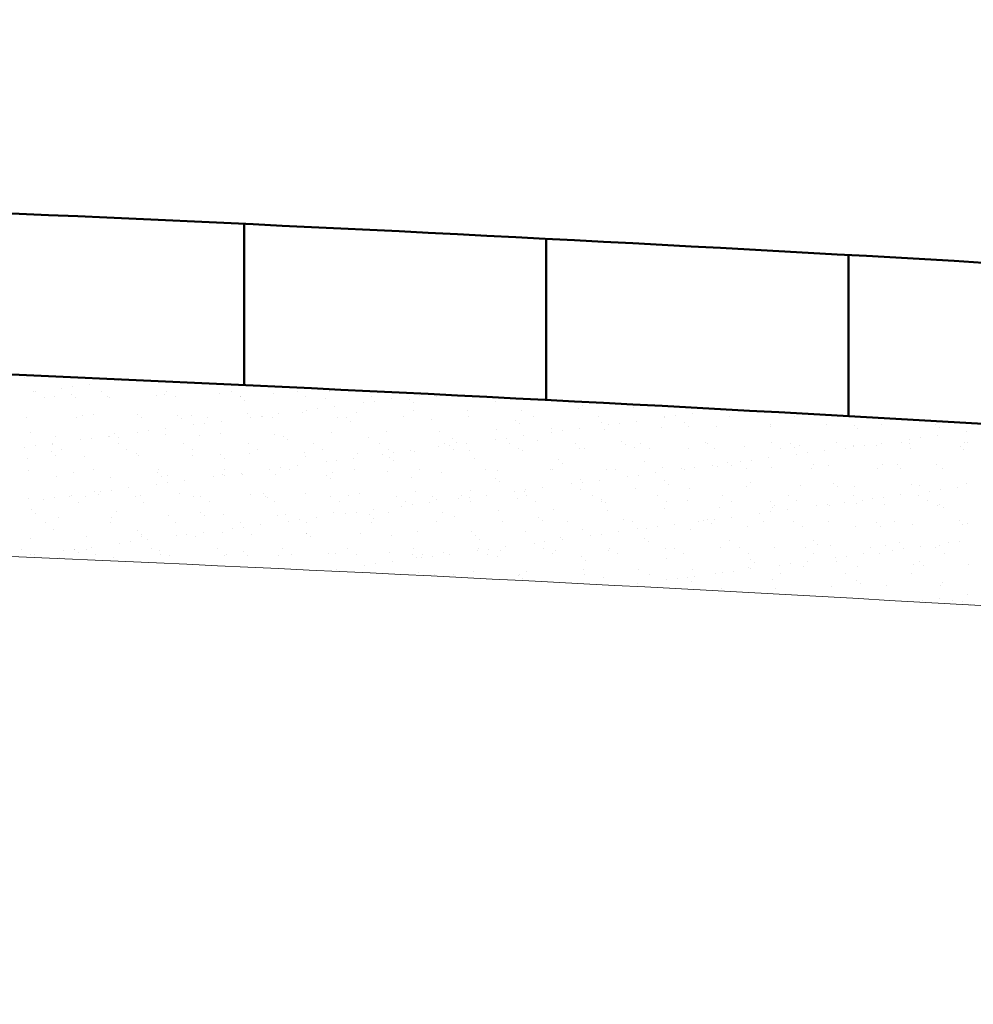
# Model space of a CAD drawing. Header units: metres. Extents: x 1291 to 1934, y 203 to 622.
# Tile 20 of 39: x 1470 to 1483, y 585 to 598. Entities that reach past the tile are written whole.
import ezdxf

# ---------------------------------------------------------------- set-up
doc = ezdxf.new("R2010")
doc.units = ezdxf.units.M
doc.layers.add('COTA', color=1, linetype='Continuous')
doc.layers.add('Hachura', color=10, linetype='Continuous', lineweight=5)
doc.layers.add('Parede', color=7, linetype='Continuous', lineweight=50)
doc.styles.get("Standard").update_dxf_attribs({"font": 'txt.shx'})
doc.dimstyles.new('Copy of ARIAL', dxfattribs={"dimtxt": 1.7, "dimasz": 2, "dimexe": 0.18, "dimexo": 0.625, "dimgap": 0.8, "dimtad": 1, "dimlfac": 0.25, "dimzin": 1, "dimdsep": 46, "dimtxsty": 'Standard', "dimblk1": 'OBLIQUE', "dimblk2": 'OBLIQUE', "dimsah": 1, "dimcen": 2, "dimse1": 1, "dimse2": 1, "dimsd1": 1, "dimsd2": 1, "dimadec": 0, "dimazin": 0, "dimtfac": 1, "dimtmove": 0, "dimatfit": 3, "dimldrblk": 'OBLIQUE', "dimfxl": 1, "dimtolj": 1, "dimtzin": 1, "dimarcsym": 0})

# ---------------------------------------------------------------- blocks, each defined once
blk = doc.blocks.new('_OBLIQUE')
at = {"color": 0, "linetype": 'ByBlock'}
blk.add_line((-0.5, -0.5), (0.5, 0.5), dxfattribs=at)

msp = doc.modelspace()

# ---------------------------------------------------------------- linework, layer by layer
at = {"layer": 'Hachura', "color": 0}
for p, q in [((1470.16542, 592.88695), (1470.16542, 592.88695)), ((1471.408, 592.84272), (1471.408, 592.84272)), ((1470.27641, 592.69374), (1470.27641, 592.69374)), ((1470.31316, 592.69721), (1470.31316, 592.69721)), ((1470.65592, 592.74371), (1470.65592, 592.74371)), ((1470.80135, 592.76285), (1470.80135, 592.76285)), ((1471.02849, 592.79276), (1471.02849, 592.79276)), ((1471.18325, 592.69879), (1471.18325, 592.69879)), ((1472.05334, 592.70038), (1472.05334, 592.70038)), ((1472.92343, 592.70196), (1472.92343, 592.70196)), ((1473.79352, 592.70354), (1473.79352, 592.70354)), ((1474.22992, 592.69459), (1474.22992, 592.69459)), ((1474.66362, 592.70512), (1474.66362, 592.70512)), ((1470.43098, 592.62215), (1470.43098, 592.62215)), ((1470.55985, 592.63775), (1470.55985, 592.63775)), ((1470.79131, 592.6634), (1470.79131, 592.6634)), ((1470.84281, 592.61621), (1470.84281, 592.61621)), ((1471.27458, 592.63432), (1471.27458, 592.63432)), ((1471.30107, 592.62373), (1471.30107, 592.62373)), ((1471.9258, 592.6387), (1471.9258, 592.6387)), ((1472.02921, 592.6615), (1472.02921, 592.6615)), ((1472.17116, 592.62531), (1472.17116, 592.62531)), ((1472.76056, 592.67083), (1472.76056, 592.67083)), ((1473.04125, 592.6269), (1473.04125, 592.6269)), ((1473.0438, 592.6291), (1473.0438, 592.6291)), ((1473.0953, 592.58191), (1473.0953, 592.58191)), ((1473.47529, 592.66741), (1473.47529, 592.66741)), ((1473.91135, 592.62848), (1473.91135, 592.62848)), ((1474.17829, 592.60439), (1474.17829, 592.60439)), ((1474.78144, 592.63006), (1474.78144, 592.63006)), ((1474.81936, 592.56842), (1474.81936, 592.56842)), ((1475.04651, 592.59833), (1475.04651, 592.59833)), ((1475.29629, 592.59479), (1475.29629, 592.59479)), ((1475.42601, 592.64829), (1475.42601, 592.64829)), ((1475.65153, 592.63164), (1475.65153, 592.63164)), ((1476.43078, 592.57008), (1476.43078, 592.57008)), ((1477.54878, 592.56048), (1477.54878, 592.56048)), ((1473.92185, 592.45026), (1473.92185, 592.45026)), ((1474.06728, 592.46941), (1474.06728, 592.46941)), ((1474.29442, 592.49932), (1474.29442, 592.49932)), ((1474.67393, 592.54928), (1474.67393, 592.54928)), ((1475.33908, 592.44196), (1475.33908, 592.44196)), ((1475.34779, 592.5476), (1475.34779, 592.5476)), ((1476.07044, 592.45129), (1476.07044, 592.45129)), ((1476.78517, 592.44786), (1476.78517, 592.44786)), ((1477.5398, 592.47505), (1477.5398, 592.47505)), ((1477.60028, 592.51329), (1477.60028, 592.51329)), ((1478.27115, 592.48438), (1478.27115, 592.48438)), ((1478.98588, 592.48095), (1478.98588, 592.48095)), ((1479.44402, 592.45386), (1479.44402, 592.45386)), ((1470.18302, 592.3486), (1470.18302, 592.3486)), ((1470.85514, 592.35193), (1470.85514, 592.35193)), ((1470.93765, 592.37578), (1470.93765, 592.37578)), ((1471.08588, 592.39348), (1471.08588, 592.39348)), ((1471.66901, 592.38511), (1471.66901, 592.38511)), ((1471.72523, 592.35351), (1471.72523, 592.35351)), ((1472.20389, 592.38387), (1472.20389, 592.38387)), ((1472.25539, 592.33668), (1472.25539, 592.33668)), ((1472.38374, 592.38168), (1472.38374, 592.38168)), ((1472.59532, 592.3551), (1472.59532, 592.3551)), ((1472.79026, 592.30129), (1472.79026, 592.30129)), ((1473.13837, 592.40887), (1473.13837, 592.40887)), ((1473.16977, 592.35125), (1473.16977, 592.35125)), ((1473.3152, 592.3704), (1473.3152, 592.3704)), ((1473.33837, 592.35917), (1473.33837, 592.35917)), ((1473.46541, 592.35668), (1473.46541, 592.35668)), ((1473.54234, 592.4003), (1473.54234, 592.4003)), ((1473.86972, 592.4182), (1473.86972, 592.4182)), ((1474.3355, 592.35826), (1474.3355, 592.35826)), ((1474.45638, 592.34957), (1474.45638, 592.34957)), ((1474.50788, 592.30238), (1474.50788, 592.30238)), ((1474.58445, 592.41477), (1474.58445, 592.41477)), ((1475.2056, 592.35984), (1475.2056, 592.35984)), ((1475.59087, 592.32486), (1475.59087, 592.32486)), ((1476.07569, 592.36142), (1476.07569, 592.36142)), ((1476.70887, 592.31526), (1476.70887, 592.31526)), ((1476.94578, 592.363), (1476.94578, 592.363)), ((1477.81587, 592.36458), (1477.81587, 592.36458)), ((1477.84336, 592.29055), (1477.84336, 592.29055)), ((1478.31244, 592.30489), (1478.31244, 592.30489)), ((1478.68596, 592.36616), (1478.68596, 592.36616)), ((1478.69194, 592.35485), (1478.69194, 592.35485)), ((1478.83737, 592.374), (1478.83737, 592.374)), ((1479.06452, 592.4039), (1479.06452, 592.4039)), ((1479.55605, 592.36774), (1479.55605, 592.36774)), ((1480.42615, 592.36932), (1480.42615, 592.36932)), ((1471.81103, 592.17237), (1471.81103, 592.17237)), ((1472.03818, 592.20228), (1472.03818, 592.20228)), ((1472.41768, 592.25224), (1472.41768, 592.25224)), ((1472.56311, 592.27138), (1472.56311, 592.27138)), ((1474.24752, 592.15624), (1474.24752, 592.15624)), ((1474.97888, 592.16557), (1474.97888, 592.16557)), ((1475.69361, 592.16214), (1475.69361, 592.16214)), ((1476.44824, 592.18933), (1476.44824, 592.18933)), ((1476.76037, 592.26807), (1476.76037, 592.26807)), ((1477.17959, 592.19866), (1477.17959, 592.19866)), ((1477.18778, 592.15682), (1477.18778, 592.15682)), ((1477.33321, 592.17597), (1477.33321, 592.17597)), ((1477.56036, 592.20588), (1477.56036, 592.20588)), ((1477.89432, 592.19523), (1477.89432, 592.19523)), ((1477.93986, 592.25584), (1477.93986, 592.25584)), ((1478.08529, 592.27498), (1478.08529, 592.27498)), ((1478.64895, 592.22242), (1478.64895, 592.22242)), ((1478.96136, 592.28095), (1478.96136, 592.28095)), ((1479.01286, 592.23376), (1479.01286, 592.23376)), ((1479.38031, 592.23174), (1479.38031, 592.23174)), ((1480.09504, 592.22832), (1480.09504, 592.22832)), ((1480.09585, 592.25625), (1480.09585, 592.25625)), ((1480.84967, 592.2555), (1480.84967, 592.2555)), ((1481.21385, 592.24664), (1481.21385, 592.24664)), ((1481.26535, 592.19945), (1481.26535, 592.19945)), ((1481.58102, 592.26483), (1481.58102, 592.26483)), ((1482.29575, 592.2614), (1482.29575, 592.2614)), ((1482.34834, 592.22194), (1482.34834, 592.22194)), ((1482.70995, 592.16042), (1482.70995, 592.16042)), ((1470.24597, 592.14825), (1470.24597, 592.14825)), ((1470.57745, 592.09939), (1470.57745, 592.09939)), ((1470.91352, 592.05421), (1470.91352, 592.05421)), ((1471.05895, 592.07336), (1471.05895, 592.07336)), ((1471.2861, 592.10326), (1471.2861, 592.10326)), ((1471.29218, 592.09596), (1471.29218, 592.09596)), ((1471.36398, 592.13865), (1471.36398, 592.13865)), ((1471.41548, 592.09146), (1471.41548, 592.09146)), ((1471.6656, 592.15322), (1471.6656, 592.15322)), ((1472.04681, 592.12315), (1472.04681, 592.12315)), ((1472.49846, 592.11395), (1472.49846, 592.11395)), ((1472.77816, 592.13248), (1472.77816, 592.13248)), ((1473.49289, 592.12905), (1473.49289, 592.12905)), ((1473.61647, 592.10434), (1473.61647, 592.10434)), ((1473.66797, 592.05715), (1473.66797, 592.05715)), ((1474.75095, 592.07964), (1474.75095, 592.07964)), ((1475.86896, 592.07004), (1475.86896, 592.07004)), ((1476.4357, 592.05781), (1476.4357, 592.05781)), ((1476.58113, 592.07696), (1476.58113, 592.07696)), ((1476.80827, 592.10686), (1476.80827, 592.10686)), ((1477.00345, 592.04533), (1477.00345, 592.04533)), ((1478.12145, 592.03573), (1478.12145, 592.03573)), ((1481.95787, 592.06141), (1481.95787, 592.06141)), ((1482.1033, 592.08056), (1482.1033, 592.08056)), ((1482.33045, 592.11046), (1482.33045, 592.11046)), ((1470.16144, 591.9552), (1470.16144, 591.9552)), ((1470.30687, 591.97434), (1470.30687, 591.97434)), ((1470.53402, 592.00425), (1470.53402, 592.00425)), ((1470.53881, 591.99757), (1470.53881, 591.99757)), ((1470.65663, 591.92251), (1470.65663, 591.92251)), ((1471.4089, 591.99915), (1471.4089, 591.99915)), ((1471.52672, 591.92409), (1471.52672, 591.92409)), ((1472.27899, 592.00073), (1472.27899, 592.00073)), ((1472.39681, 591.92567), (1472.39681, 591.92567)), ((1473.14908, 592.00231), (1473.14908, 592.00231)), ((1473.26691, 591.92725), (1473.26691, 591.92725)), ((1474.01917, 592.00389), (1474.01917, 592.00389)), ((1474.137, 591.92883), (1474.137, 591.92883)), ((1474.88927, 592.00547), (1474.88927, 592.00547)), ((1475.00709, 591.93041), (1475.00709, 591.93041)), ((1475.30411, 591.90883), (1475.30411, 591.90883)), ((1475.35668, 591.90361), (1475.35668, 591.90361)), ((1475.68361, 591.9588), (1475.68361, 591.9588)), ((1475.75936, 592.00705), (1475.75936, 592.00705)), ((1475.82905, 591.97794), (1475.82905, 591.97794)), ((1475.87718, 591.93199), (1475.87718, 591.93199)), ((1475.92046, 592.02285), (1475.92046, 592.02285)), ((1476.05619, 592.00785), (1476.05619, 592.00785)), ((1476.08804, 591.91293), (1476.08804, 591.91293)), ((1476.62945, 592.00863), (1476.62945, 592.00863)), ((1476.74727, 591.93357), (1476.74727, 591.93357)), ((1476.80277, 591.90951), (1476.80277, 591.90951)), ((1477.49954, 592.01021), (1477.49954, 592.01021)), ((1477.5574, 591.93669), (1477.5574, 591.93669)), ((1477.61736, 591.93515), (1477.61736, 591.93515)), ((1478.17295, 591.98854), (1478.17295, 591.98854)), ((1478.28875, 591.94602), (1478.28875, 591.94602)), ((1478.36963, 592.0118), (1478.36963, 592.0118)), ((1478.48745, 591.93673), (1478.48745, 591.93673)), ((1479.00348, 591.94259), (1479.00348, 591.94259)), ((1479.23972, 592.01338), (1479.23972, 592.01338)), ((1479.25594, 592.01102), (1479.25594, 592.01102)), ((1479.35755, 591.93832), (1479.35755, 591.93832)), ((1479.75811, 591.96978), (1479.75811, 591.96978)), ((1480.10982, 592.01496), (1480.10982, 592.01496)), ((1480.22764, 591.9399), (1480.22764, 591.9399)), ((1480.37394, 592.00142), (1480.37394, 592.00142)), ((1480.42544, 591.95423), (1480.42544, 591.95423)), ((1480.48947, 591.97911), (1480.48947, 591.97911)), ((1480.82629, 591.91243), (1480.82629, 591.91243)), ((1480.97991, 592.01654), (1480.97991, 592.01654)), ((1481.09773, 591.94148), (1481.09773, 591.94148)), ((1481.2042, 591.97568), (1481.2042, 591.97568)), ((1481.20579, 591.9624), (1481.20579, 591.9624)), ((1481.35122, 591.98154), (1481.35122, 591.98154)), ((1481.50843, 591.97671), (1481.50843, 591.97671)), ((1481.57837, 592.01145), (1481.57837, 592.01145)), ((1481.85, 592.01812), (1481.85, 592.01812)), ((1481.95883, 592.00287), (1481.95883, 592.00287)), ((1481.96782, 591.94306), (1481.96782, 591.94306)), ((1482.62643, 591.96711), (1482.62643, 591.96711)), ((1482.67793, 591.91992), (1482.67793, 591.91992)), ((1482.69018, 592.0122), (1482.69018, 592.0122)), ((1482.72009, 592.0197), (1482.72009, 592.0197)), ((1470.20062, 591.81024), (1470.20062, 591.81024)), ((1470.52407, 591.89343), (1470.52407, 591.89343)), ((1470.57556, 591.84624), (1470.57556, 591.84624)), ((1470.95525, 591.83743), (1470.95525, 591.83743)), ((1471.65855, 591.86872), (1471.65855, 591.86872)), ((1471.68661, 591.84676), (1471.68661, 591.84676)), ((1472.40134, 591.84333), (1472.40134, 591.84333)), ((1472.77656, 591.85912), (1472.77656, 591.85912)), ((1472.82806, 591.81193), (1472.82806, 591.81193)), ((1473.15597, 591.87052), (1473.15597, 591.87052)), ((1473.88732, 591.87985), (1473.88732, 591.87985)), ((1473.91104, 591.83442), (1473.91104, 591.83442)), ((1474.32488, 591.77992), (1474.32488, 591.77992)), ((1474.55203, 591.80982), (1474.55203, 591.80982)), ((1474.60205, 591.87642), (1474.60205, 591.87642)), ((1474.93153, 591.85978), (1474.93153, 591.85978)), ((1475.02905, 591.82481), (1475.02905, 591.82481)), ((1475.07696, 591.87893), (1475.07696, 591.87893)), ((1475.08055, 591.77762), (1475.08055, 591.77762)), ((1476.16353, 591.80011), (1476.16353, 591.80011)), ((1477.28154, 591.7905), (1477.28154, 591.7905)), ((1478.41602, 591.7658), (1478.41602, 591.7658)), ((1479.70163, 591.76437), (1479.70163, 591.76437)), ((1479.84706, 591.78352), (1479.84706, 591.78352)), ((1480.07421, 591.81342), (1480.07421, 591.81342)), ((1480.45371, 591.86338), (1480.45371, 591.86338)), ((1480.59914, 591.88253), (1480.59914, 591.88253)), ((1470.2107, 591.65071), (1470.2107, 591.65071)), ((1471.08079, 591.65229), (1471.08079, 591.65229)), ((1471.95088, 591.65387), (1471.95088, 591.65387)), ((1472.82097, 591.65545), (1472.82097, 591.65545)), ((1473.42737, 591.66176), (1473.42737, 591.66176)), ((1473.5728, 591.6809), (1473.5728, 591.6809)), ((1473.69106, 591.65703), (1473.69106, 591.65703)), ((1473.79995, 591.71081), (1473.79995, 591.71081)), ((1474.17945, 591.76077), (1474.17945, 591.76077)), ((1474.56116, 591.65861), (1474.56116, 591.65861)), ((1475.43125, 591.66019), (1475.43125, 591.66019)), ((1476.30134, 591.66177), (1476.30134, 591.66177)), ((1476.46584, 591.65097), (1476.46584, 591.65097)), ((1477.17143, 591.66335), (1477.17143, 591.66335)), ((1477.19719, 591.6603), (1477.19719, 591.6603)), ((1477.33304, 591.74331), (1477.33304, 591.74331)), ((1477.91192, 591.65687), (1477.91192, 591.65687)), ((1478.04152, 591.66494), (1478.04152, 591.66494)), ((1478.66655, 591.68406), (1478.66655, 591.68406)), ((1478.91161, 591.66652), (1478.91161, 591.66652)), ((1478.94955, 591.66536), (1478.94955, 591.66536)), ((1479.09498, 591.6845), (1479.09498, 591.6845)), ((1479.32212, 591.71441), (1479.32212, 591.71441)), ((1479.39791, 591.69339), (1479.39791, 591.69339)), ((1479.53403, 591.7562), (1479.53403, 591.7562)), ((1479.58553, 591.70901), (1479.58553, 591.70901)), ((1479.7817, 591.6681), (1479.7817, 591.6681)), ((1480.11264, 591.68996), (1480.11264, 591.68996)), ((1480.6518, 591.66968), (1480.6518, 591.66968)), ((1480.66852, 591.73149), (1480.66852, 591.73149)), ((1480.86727, 591.71715), (1480.86727, 591.71715)), ((1481.52189, 591.67126), (1481.52189, 591.67126)), ((1481.59862, 591.72648), (1481.59862, 591.72648)), ((1481.78652, 591.72189), (1481.78652, 591.72189)), ((1481.83802, 591.6747), (1481.83802, 591.6747)), ((1482.31335, 591.72305), (1482.31335, 591.72305)), ((1482.39198, 591.67284), (1482.39198, 591.67284)), ((1470.59505, 591.56104), (1470.59505, 591.56104)), ((1470.81864, 591.6235), (1470.81864, 591.6235)), ((1471.30978, 591.55761), (1471.30978, 591.55761)), ((1471.93664, 591.6139), (1471.93664, 591.6139)), ((1471.98814, 591.56671), (1471.98814, 591.56671)), ((1472.06441, 591.5848), (1472.06441, 591.5848)), ((1472.29579, 591.51278), (1472.29579, 591.51278)), ((1472.67529, 591.56274), (1472.67529, 591.56274)), ((1472.79576, 591.59412), (1472.79576, 591.59412)), ((1472.82072, 591.58189), (1472.82072, 591.58189)), ((1473.04787, 591.61179), (1473.04787, 591.61179)), ((1473.07113, 591.58919), (1473.07113, 591.58919)), ((1473.51049, 591.5907), (1473.51049, 591.5907)), ((1474.18914, 591.57959), (1474.18914, 591.57959)), ((1474.24063, 591.5324), (1474.24063, 591.5324)), ((1474.26512, 591.61788), (1474.26512, 591.61788)), ((1474.99648, 591.62721), (1474.99648, 591.62721)), ((1475.32362, 591.55489), (1475.32362, 591.55489)), ((1475.71121, 591.62378), (1475.71121, 591.62378)), ((1476.44163, 591.54528), (1476.44163, 591.54528)), ((1477.57611, 591.52058), (1477.57611, 591.52058)), ((1477.81796, 591.51638), (1477.81796, 591.51638)), ((1478.19746, 591.56634), (1478.19746, 591.56634)), ((1478.34289, 591.58549), (1478.34289, 591.58549)), ((1478.57004, 591.61539), (1478.57004, 591.61539)), ((1478.69412, 591.51097), (1478.69412, 591.51097)), ((1471.31656, 591.38386), (1471.31656, 591.38386)), ((1471.54371, 591.41377), (1471.54371, 591.41377)), ((1471.92321, 591.46373), (1471.92321, 591.46373)), ((1472.06864, 591.48288), (1472.06864, 591.48288)), ((1476.10564, 591.37458), (1476.10564, 591.37458)), ((1476.49313, 591.49809), (1476.49313, 591.49809)), ((1476.82037, 591.37115), (1476.82037, 591.37115)), ((1476.83873, 591.38746), (1476.83873, 591.38746)), ((1477.06588, 591.41737), (1477.06588, 591.41737)), ((1477.44538, 591.46733), (1477.44538, 591.46733)), ((1477.575, 591.39834), (1477.575, 591.39834)), ((1477.59081, 591.48648), (1477.59081, 591.48648)), ((1478.30635, 591.40767), (1478.30635, 591.40767)), ((1478.74562, 591.46378), (1478.74562, 591.46378)), ((1479.02108, 591.40424), (1479.02108, 591.40424)), ((1479.77571, 591.43143), (1479.77571, 591.43143)), ((1479.8286, 591.48627), (1479.8286, 591.48627)), ((1480.50707, 591.44076), (1480.50707, 591.44076)), ((1480.94661, 591.47667), (1480.94661, 591.47667)), ((1480.99811, 591.42948), (1480.99811, 591.42948)), ((1481.2218, 591.43733), (1481.2218, 591.43733)), ((1481.97643, 591.46452), (1481.97643, 591.46452)), ((1482.08109, 591.45196), (1482.08109, 591.45196)), ((1482.21548, 591.37192), (1482.21548, 591.37192)), ((1482.36091, 591.39106), (1482.36091, 591.39106)), ((1482.58805, 591.42097), (1482.58805, 591.42097)), ((1482.70778, 591.47385), (1482.70778, 591.47385)), ((1470.21822, 591.27189), (1470.21822, 591.27189)), ((1470.41905, 591.2657), (1470.41905, 591.2657)), ((1470.56448, 591.28485), (1470.56448, 591.28485)), ((1470.76446, 591.29792), (1470.76446, 591.29792)), ((1470.79162, 591.31475), (1470.79162, 591.31475)), ((1470.97285, 591.29907), (1470.97285, 591.29907)), ((1471.09673, 591.36868), (1471.09673, 591.36868)), ((1471.14823, 591.32149), (1471.14823, 591.32149)), ((1471.17113, 591.36472), (1471.17113, 591.36472)), ((1471.63455, 591.2995), (1471.63455, 591.2995)), ((1471.70421, 591.3084), (1471.70421, 591.3084)), ((1472.23122, 591.34397), (1472.23122, 591.34397)), ((1472.41894, 591.30497), (1472.41894, 591.30497)), ((1472.50464, 591.30108), (1472.50464, 591.30108)), ((1473.17357, 591.33216), (1473.17357, 591.33216)), ((1473.34922, 591.33437), (1473.34922, 591.33437)), ((1473.37473, 591.30266), (1473.37473, 591.30266)), ((1473.40072, 591.28718), (1473.40072, 591.28718)), ((1473.90492, 591.34149), (1473.90492, 591.34149)), ((1474.24483, 591.30425), (1474.24483, 591.30425)), ((1474.48371, 591.30966), (1474.48371, 591.30966)), ((1474.61965, 591.33806), (1474.61965, 591.33806)), ((1475.11492, 591.30583), (1475.11492, 591.30583)), ((1475.37428, 591.36525), (1475.37428, 591.36525)), ((1475.60171, 591.30006), (1475.60171, 591.30006)), ((1475.65321, 591.25287), (1475.65321, 591.25287)), ((1475.94122, 591.2693), (1475.94122, 591.2693)), ((1475.98501, 591.30741), (1475.98501, 591.30741)), ((1476.08665, 591.28845), (1476.08665, 591.28845)), ((1476.3138, 591.31835), (1476.3138, 591.31835)), ((1476.6933, 591.36832), (1476.6933, 591.36832)), ((1476.7362, 591.27536), (1476.7362, 591.27536)), ((1476.8551, 591.30899), (1476.8551, 591.30899)), ((1477.72519, 591.31057), (1477.72519, 591.31057)), ((1477.85421, 591.26575), (1477.85421, 591.26575)), ((1478.59528, 591.31215), (1478.59528, 591.31215)), ((1478.98869, 591.24105), (1478.98869, 591.24105)), ((1479.46538, 591.31373), (1479.46538, 591.31373)), ((1479.5832, 591.23867), (1479.5832, 591.23867)), ((1480.33547, 591.31531), (1480.33547, 591.31531)), ((1480.45329, 591.24025), (1480.45329, 591.24025)), ((1481.20556, 591.31689), (1481.20556, 591.31689)), ((1481.32338, 591.24183), (1481.32338, 591.24183)), ((1481.4634, 591.2729), (1481.4634, 591.2729)), ((1481.60883, 591.29205), (1481.60883, 591.29205)), ((1481.83597, 591.32195), (1481.83597, 591.32195)), ((1482.07565, 591.31847), (1482.07565, 591.31847)), ((1482.19347, 591.24341), (1482.19347, 591.24341)), ((1470.25682, 591.12345), (1470.25682, 591.12345)), ((1470.88228, 591.22286), (1470.88228, 591.22286)), ((1471.75237, 591.22444), (1471.75237, 591.22444)), ((1472.62246, 591.22602), (1472.62246, 591.22602)), ((1473.49256, 591.2276), (1473.49256, 591.2276)), ((1474.36265, 591.22918), (1474.36265, 591.22918)), ((1474.80964, 591.12033), (1474.80964, 591.12033)), ((1475.18914, 591.17029), (1475.18914, 591.17029)), ((1475.23274, 591.23077), (1475.23274, 591.23077)), ((1475.33457, 591.18944), (1475.33457, 591.18944)), ((1475.56172, 591.21934), (1475.56172, 591.21934)), ((1476.10283, 591.23235), (1476.10283, 591.23235)), ((1476.48344, 591.11262), (1476.48344, 591.11262)), ((1476.97292, 591.23393), (1476.97292, 591.23393)), ((1477.21479, 591.12195), (1477.21479, 591.12195)), ((1477.84301, 591.23551), (1477.84301, 591.23551)), ((1477.9057, 591.21856), (1477.9057, 591.21856)), ((1477.92952, 591.11852), (1477.92952, 591.11852)), ((1478.68415, 591.14571), (1478.68415, 591.14571)), ((1478.71311, 591.23709), (1478.71311, 591.23709)), ((1479.41551, 591.15504), (1479.41551, 591.15504)), ((1480.1067, 591.23144), (1480.1067, 591.23144)), ((1480.13024, 591.15161), (1480.13024, 591.15161)), ((1480.1582, 591.18425), (1480.1582, 591.18425)), ((1480.33181, 591.12393), (1480.33181, 591.12393)), ((1480.71131, 591.17389), (1480.71131, 591.17389)), ((1480.85674, 591.19304), (1480.85674, 591.19304)), ((1480.88487, 591.1788), (1480.88487, 591.1788)), ((1481.08389, 591.22294), (1481.08389, 591.22294)), ((1481.24118, 591.20674), (1481.24118, 591.20674)), ((1481.61622, 591.18812), (1481.61622, 591.18812)), ((1482.33095, 591.1847), (1482.33095, 591.1847)), ((1482.35919, 591.19714), (1482.35919, 591.19714)), ((1482.41069, 591.14995), (1482.41069, 591.14995)), ((1470.30832, 591.07626), (1470.30832, 591.07626)), ((1470.61265, 591.02268), (1470.61265, 591.02268)), ((1471.32738, 591.01925), (1471.32738, 591.01925)), ((1471.39131, 591.09875), (1471.39131, 591.09875)), ((1472.08201, 591.04644), (1472.08201, 591.04644)), ((1472.50931, 591.08915), (1472.50931, 591.08915)), ((1472.56081, 591.04196), (1472.56081, 591.04196)), ((1472.81336, 591.05577), (1472.81336, 591.05577)), ((1473.5281, 591.05234), (1473.5281, 591.05234)), ((1473.6438, 591.06444), (1473.6438, 591.06444)), ((1473.83041, 590.99141), (1473.83041, 590.99141)), ((1474.05755, 591.02131), (1474.05755, 591.02131)), ((1474.28272, 591.07953), (1474.28272, 591.07953)), ((1474.43706, 591.07128), (1474.43706, 591.07128)), ((1474.58249, 591.09042), (1474.58249, 591.09042)), ((1474.7618, 591.05484), (1474.7618, 591.05484)), ((1474.8133, 591.00765), (1474.8133, 591.00765)), ((1475.01408, 591.08886), (1475.01408, 591.08886)), ((1475.72881, 591.08543), (1475.72881, 591.08543)), ((1475.89629, 591.03013), (1475.89629, 591.03013)), ((1477.01429, 591.02053), (1477.01429, 591.02053)), ((1478.14878, 590.99583), (1478.14878, 590.99583)), ((1479.20715, 590.97586), (1479.20715, 590.97586)), ((1479.26678, 590.98622), (1479.26678, 590.98622)), ((1479.35258, 590.99501), (1479.35258, 590.99501)), ((1479.57973, 591.02491), (1479.57973, 591.02491)), ((1479.95923, 591.07488), (1479.95923, 591.07488)), ((1480.10466, 591.09402), (1480.10466, 591.09402)), ((1470.43635, 590.95106), (1470.43635, 590.95106)), ((1470.55139, 590.85353), (1470.55139, 590.85353)), ((1471.30644, 590.95264), (1471.30644, 590.95264)), ((1472.17653, 590.95422), (1472.17653, 590.95422)), ((1472.9329, 590.87325), (1472.9329, 590.87325)), ((1473.04662, 590.9558), (1473.04662, 590.9558)), ((1473.07833, 590.8924), (1473.07833, 590.8924)), ((1473.30547, 590.9223), (1473.30547, 590.9223)), ((1473.68498, 590.97226), (1473.68498, 590.97226)), ((1473.91671, 590.95738), (1473.91671, 590.95738)), ((1474.78681, 590.95897), (1474.78681, 590.95897)), ((1475.6569, 590.96055), (1475.6569, 590.96055)), ((1476.52699, 590.96213), (1476.52699, 590.96213)), ((1477.06579, 590.97334), (1477.06579, 590.97334)), ((1477.39708, 590.96371), (1477.39708, 590.96371)), ((1477.5926, 590.85999), (1477.5926, 590.85999)), ((1478.26717, 590.96529), (1478.26717, 590.96529)), ((1478.32395, 590.86931), (1478.32395, 590.86931)), ((1478.45507, 590.87685), (1478.45507, 590.87685)), ((1478.6005, 590.896), (1478.6005, 590.896)), ((1478.82765, 590.9259), (1478.82765, 590.9259)), ((1479.03868, 590.86589), (1479.03868, 590.86589)), ((1479.13726, 590.96687), (1479.13726, 590.96687)), ((1479.31828, 590.93903), (1479.31828, 590.93903)), ((1479.79331, 590.89307), (1479.79331, 590.89307)), ((1480.00736, 590.96845), (1480.00736, 590.96845)), ((1480.40127, 590.96152), (1480.40127, 590.96152)), ((1480.52467, 590.9024), (1480.52467, 590.9024)), ((1480.87745, 590.97003), (1480.87745, 590.97003)), ((1481.2394, 590.89897), (1481.2394, 590.89897)), ((1481.51928, 590.95191), (1481.51928, 590.95191)), ((1481.57077, 590.90472), (1481.57077, 590.90472)), ((1481.74754, 590.97161), (1481.74754, 590.97161)), ((1481.99403, 590.92616), (1481.99403, 590.92616)), ((1482.61763, 590.97319), (1482.61763, 590.97319)), ((1482.65376, 590.92721), (1482.65376, 590.92721)), ((1482.72538, 590.93549), (1482.72538, 590.93549)), ((1470.23582, 590.73353), (1470.23582, 590.73353)), ((1470.99045, 590.76072), (1470.99045, 590.76072)), ((1471.6694, 590.84392), (1471.6694, 590.84392)), ((1471.7209, 590.79673), (1471.7209, 590.79673)), ((1471.72181, 590.77005), (1471.72181, 590.77005)), ((1471.80131, 590.72427), (1471.80131, 590.72427)), ((1472.18081, 590.77424), (1472.18081, 590.77424)), ((1472.32624, 590.79338), (1472.32624, 590.79338)), ((1472.43654, 590.76662), (1472.43654, 590.76662)), ((1472.55339, 590.82329), (1472.55339, 590.82329)), ((1472.80388, 590.81922), (1472.80388, 590.81922)), ((1473.19117, 590.79381), (1473.19117, 590.79381)), ((1473.92189, 590.80962), (1473.92189, 590.80962)), ((1473.92252, 590.80314), (1473.92252, 590.80314)), ((1473.97339, 590.76243), (1473.97339, 590.76243)), ((1474.63725, 590.79971), (1474.63725, 590.79971)), ((1475.05638, 590.78491), (1475.05638, 590.78491)), ((1475.39188, 590.8269), (1475.39188, 590.8269)), ((1476.12324, 590.83623), (1476.12324, 590.83623)), ((1476.17438, 590.77531), (1476.17438, 590.77531)), ((1476.22588, 590.72812), (1476.22588, 590.72812)), ((1476.83797, 590.8328), (1476.83797, 590.8328)), ((1477.30887, 590.7506), (1477.30887, 590.7506)), ((1477.32349, 590.72787), (1477.32349, 590.72787)), ((1477.70299, 590.77784), (1477.70299, 590.77784)), ((1477.84842, 590.79698), (1477.84842, 590.79698)), ((1478.07557, 590.82689), (1478.07557, 590.82689)), ((1478.42687, 590.741), (1478.42687, 590.741)), ((1479.56136, 590.7163), (1479.56136, 590.7163)), ((1470.12002, 590.59669), (1470.12002, 590.59669)), ((1470.82208, 590.59536), (1470.82208, 590.59536)), ((1470.82949, 590.5987), (1470.82949, 590.5987)), ((1470.99011, 590.59828), (1470.99011, 590.59828)), ((1471.04923, 590.62526), (1471.04923, 590.62526)), ((1471.42873, 590.67522), (1471.42873, 590.67522)), ((1471.57416, 590.69437), (1471.57416, 590.69437)), ((1471.8602, 590.59986), (1471.8602, 590.59986)), ((1472.73029, 590.60144), (1472.73029, 590.60144)), ((1473.60039, 590.60302), (1473.60039, 590.60302)), ((1474.47048, 590.6046), (1474.47048, 590.6046)), ((1475.34057, 590.60618), (1475.34057, 590.60618)), ((1476.21066, 590.60776), (1476.21066, 590.60776)), ((1476.34426, 590.59896), (1476.34426, 590.59896)), ((1476.5714, 590.62886), (1476.5714, 590.62886)), ((1476.95091, 590.67882), (1476.95091, 590.67882)), ((1477.08075, 590.60934), (1477.08075, 590.60934)), ((1477.09634, 590.69797), (1477.09634, 590.69797)), ((1477.23239, 590.58359), (1477.23239, 590.58359)), ((1477.95084, 590.61092), (1477.95084, 590.61092)), ((1478.47837, 590.69381), (1478.47837, 590.69381)), ((1478.70175, 590.60735), (1478.70175, 590.60735)), ((1478.82093, 590.6125), (1478.82093, 590.6125)), ((1479.43311, 590.61668), (1479.43311, 590.61668)), ((1479.69103, 590.61408), (1479.69103, 590.61408)), ((1480.14784, 590.61325), (1480.14784, 590.61325)), ((1480.56112, 590.61567), (1480.56112, 590.61567)), ((1480.67936, 590.70669), (1480.67936, 590.70669)), ((1480.73086, 590.6595), (1480.73086, 590.6595)), ((1480.90247, 590.64044), (1480.90247, 590.64044)), ((1481.43121, 590.61725), (1481.43121, 590.61725)), ((1481.63382, 590.64977), (1481.63382, 590.64977)), ((1481.721, 590.58341), (1481.721, 590.58341)), ((1481.81385, 590.68199), (1481.81385, 590.68199)), ((1481.86643, 590.60255), (1481.86643, 590.60255)), ((1482.09358, 590.63246), (1482.09358, 590.63246)), ((1482.3013, 590.61883), (1482.3013, 590.61883)), ((1482.34855, 590.64634), (1482.34855, 590.64634)), ((1482.47308, 590.68242), (1482.47308, 590.68242)), ((1482.61851, 590.70157), (1482.61851, 590.70157)), ((1470.23784, 590.52163), (1470.23784, 590.52163)), ((1470.29715, 590.52625), (1470.29715, 590.52625)), ((1470.63025, 590.48433), (1470.63025, 590.48433)), ((1470.67665, 590.57621), (1470.67665, 590.57621)), ((1470.88099, 590.55151), (1470.88099, 590.55151)), ((1471.10793, 590.52322), (1471.10793, 590.52322)), ((1471.34498, 590.4809), (1471.34498, 590.4809)), ((1471.96397, 590.574), (1471.96397, 590.574)), ((1471.97802, 590.5248), (1471.97802, 590.5248)), ((1472.09961, 590.50809), (1472.09961, 590.50809)), ((1472.83097, 590.51742), (1472.83097, 590.51742)), ((1472.84812, 590.52638), (1472.84812, 590.52638)), ((1473.08198, 590.56439), (1473.08198, 590.56439)), ((1473.13348, 590.5172), (1473.13348, 590.5172)), ((1473.5457, 590.51399), (1473.5457, 590.51399)), ((1473.71821, 590.52796), (1473.71821, 590.52796)), ((1474.21646, 590.53969), (1474.21646, 590.53969)), ((1474.30033, 590.54118), (1474.30033, 590.54118)), ((1474.5883, 590.52954), (1474.5883, 590.52954)), ((1475.03168, 590.5505), (1475.03168, 590.5505)), ((1475.33447, 590.53009), (1475.33447, 590.53009)), ((1475.38597, 590.4829), (1475.38597, 590.4829)), ((1475.44675, 590.4808), (1475.44675, 590.4808)), ((1475.45839, 590.53112), (1475.45839, 590.53112)), ((1475.59218, 590.49994), (1475.59218, 590.49994)), ((1475.74641, 590.54708), (1475.74641, 590.54708)), ((1475.81932, 590.52985), (1475.81932, 590.52985)), ((1476.19883, 590.57981), (1476.19883, 590.57981)), ((1476.32848, 590.5327), (1476.32848, 590.5327)), ((1476.46895, 590.50538), (1476.46895, 590.50538)), ((1476.50104, 590.57426), (1476.50104, 590.57426)), ((1477.19857, 590.53428), (1477.19857, 590.53428)), ((1477.58696, 590.49578), (1477.58696, 590.49578)), ((1477.94713, 590.58016), (1477.94713, 590.58016)), ((1478.06867, 590.53586), (1478.06867, 590.53586)), ((1478.72145, 590.47107), (1478.72145, 590.47107)), ((1478.93876, 590.53744), (1478.93876, 590.53744)), ((1479.80885, 590.53902), (1479.80885, 590.53902)), ((1479.83945, 590.46147), (1479.83945, 590.46147)), ((1480.67894, 590.5406), (1480.67894, 590.5406)), ((1480.96892, 590.4844), (1480.96892, 590.4844)), ((1481.11435, 590.50354), (1481.11435, 590.50354)), ((1481.3415, 590.53345), (1481.3415, 590.53345)), ((1481.54903, 590.54219), (1481.54903, 590.54219)), ((1482.41912, 590.54377), (1482.41912, 590.54377)), ((1474.31516, 590.33182), (1474.31516, 590.33182)), ((1474.69466, 590.38178), (1474.69466, 590.38178)), ((1474.84009, 590.40093), (1474.84009, 590.40093)), ((1475.06724, 590.43083), (1475.06724, 590.43083)), ((1477.6102, 590.32163), (1477.6102, 590.32163)), ((1477.63846, 590.44859), (1477.63846, 590.44859)), ((1478.34155, 590.33096), (1478.34155, 590.33096)), ((1479.05628, 590.32753), (1479.05628, 590.32753)), ((1479.81091, 590.35472), (1479.81091, 590.35472)), ((1479.83734, 590.33542), (1479.83734, 590.33542)), ((1479.89095, 590.41428), (1479.89095, 590.41428)), ((1480.21684, 590.38538), (1480.21684, 590.38538)), ((1480.36227, 590.40453), (1480.36227, 590.40453)), ((1480.54227, 590.36405), (1480.54227, 590.36405)), ((1480.58942, 590.43443), (1480.58942, 590.43443)), ((1480.97394, 590.43677), (1480.97394, 590.43677)), ((1481.257, 590.36062), (1481.257, 590.36062)), ((1482.01163, 590.38781), (1482.01163, 590.38781)), ((1482.09194, 590.42716), (1482.09194, 590.42716)), ((1482.14344, 590.37997), (1482.14344, 590.37997)), ((1482.74298, 590.39714), (1482.74298, 590.39714)), ((1475.40948, 590.28854), (1475.40948, 590.28854)), ((1475.62904, 590.26016), (1475.62904, 590.26016)), ((1475.88255, 590.2609), (1475.88255, 590.2609)), ((1476.14084, 590.29787), (1476.14084, 590.29787)), ((1476.74705, 590.25056), (1476.74705, 590.25056)), ((1476.75264, 590.26248), (1476.75264, 590.26248)), ((1476.79855, 590.20337), (1476.79855, 590.20337)), ((1476.85557, 590.29444), (1476.85557, 590.29444)), ((1477.62273, 590.26406), (1477.62273, 590.26406)), ((1477.88153, 590.22585), (1477.88153, 590.22585)), ((1478.49282, 590.26564), (1478.49282, 590.26564)), ((1478.85811, 590.2065), (1478.85811, 590.2065)), ((1478.99954, 590.21625), (1478.99954, 590.21625)), ((1479.08525, 590.23641), (1479.08525, 590.23641)), ((1479.36292, 590.26722), (1479.36292, 590.26722)), ((1479.46476, 590.28637), (1479.46476, 590.28637)), ((1479.61019, 590.30551), (1479.61019, 590.30551)), ((1480.13402, 590.19154), (1480.13402, 590.19154)), ((1480.23301, 590.26881), (1480.23301, 590.26881)), ((1481.1031, 590.27039), (1481.1031, 590.27039)), ((1481.97319, 590.27197), (1481.97319, 590.27197)), ((1478.33317, 590.13739), (1478.33317, 590.13739)), ((1478.71268, 590.18736), (1478.71268, 590.18736)), ((1479.05104, 590.16906), (1479.05104, 590.16906)), ((1479.45071, 590.07833), (1479.45071, 590.07833)), ((1480.16544, 590.0749), (1480.16544, 590.0749)), ((1480.92007, 590.10209), (1480.92007, 590.10209)), ((1481.25203, 590.18194), (1481.25203, 590.18194)), ((1481.30353, 590.13475), (1481.30353, 590.13475)), ((1481.65142, 590.11141), (1481.65142, 590.11141)), ((1482.36615, 590.10799), (1482.36615, 590.10799)), ((1482.38652, 590.15723), (1482.38652, 590.15723)), ((1482.35119, 589.94297), (1482.35119, 589.94297)), ((1482.73069, 589.99293), (1482.73069, 589.99293)), ((1481.65686, 589.9176), (1481.65686, 589.9176)), ((1482.12404, 589.91306), (1482.12404, 589.91306)), ((1482.52695, 589.91918), (1482.52695, 589.91918)), ((1482.66461, 589.90241), (1482.66461, 589.90241)), ((1482.76058, 589.85878), (1482.76058, 589.85878))]:
    msp.add_line(p, q, dxfattribs=at)
msp.add_arc((1432.69029, -273.45115), 864.75558, 86.0234525, 89.47817016, dxfattribs=at)
at = {"layer": 'Parede', "color": 0}
for p, q in [((1473.08983, 592.78345), (1473.08983, 594.93109)), ((1477.11442, 592.58583), (1477.11442, 594.73346)), ((1481.139, 592.3694), (1481.139, 594.51704))]:
    msp.add_line(p, q, dxfattribs=at)
for centre in [(1432.69029, -268.88028), (1432.69029, -271.02792)]:
    msp.add_arc(centre, 864.75558, 86.0234525, 89.32856079, dxfattribs=at)

# ---------------------------------------------------------------- leaders
at = {"layer": 'COTA', "color": 0, "annotation_type": 0, "has_hookline": 1, "hookline_direction": 0, "text_width": 19.99286, "horizontal_direction": (1, 0.000241, 0)}
msp.add_leader([(1436.08634, 583.82421), (1447.33679, 621.74119), (1449.33679, 621.74167)], dimstyle='Copy of ARIAL', override={"dimexe": 0.5, "dimexo": 7, "dimgap": 0.8, "dimtad": 0, "dimlfac": 0.02, "dimse1": 0, "dimse2": 0, "dimsd1": 0, "dimsd2": 0}, dxfattribs=at)
at = {"layer": 'COTA', "color": 0, "annotation_type": 0, "has_hookline": 1, "hookline_direction": 0}
for points, text_width in [([(1436.12185, 573.74688), (1452.19221, 613.61457), (1454.19221, 613.61457)], 31.91143), ([(1451.32467, 592.04702), (1454.02116, 606.93136), (1456.02116, 606.93136)], 25.94688)]:
    msp.add_leader(points, dimstyle='Copy of ARIAL', override={"dimexe": 0.5, "dimexo": 7, "dimgap": 0.8, "dimtad": 0, "dimlfac": 0.02, "dimse1": 0, "dimse2": 0, "dimsd1": 0, "dimsd2": 0}, dxfattribs=dict(at, text_width=text_width))

doc.saveas('drawing.dxf')
